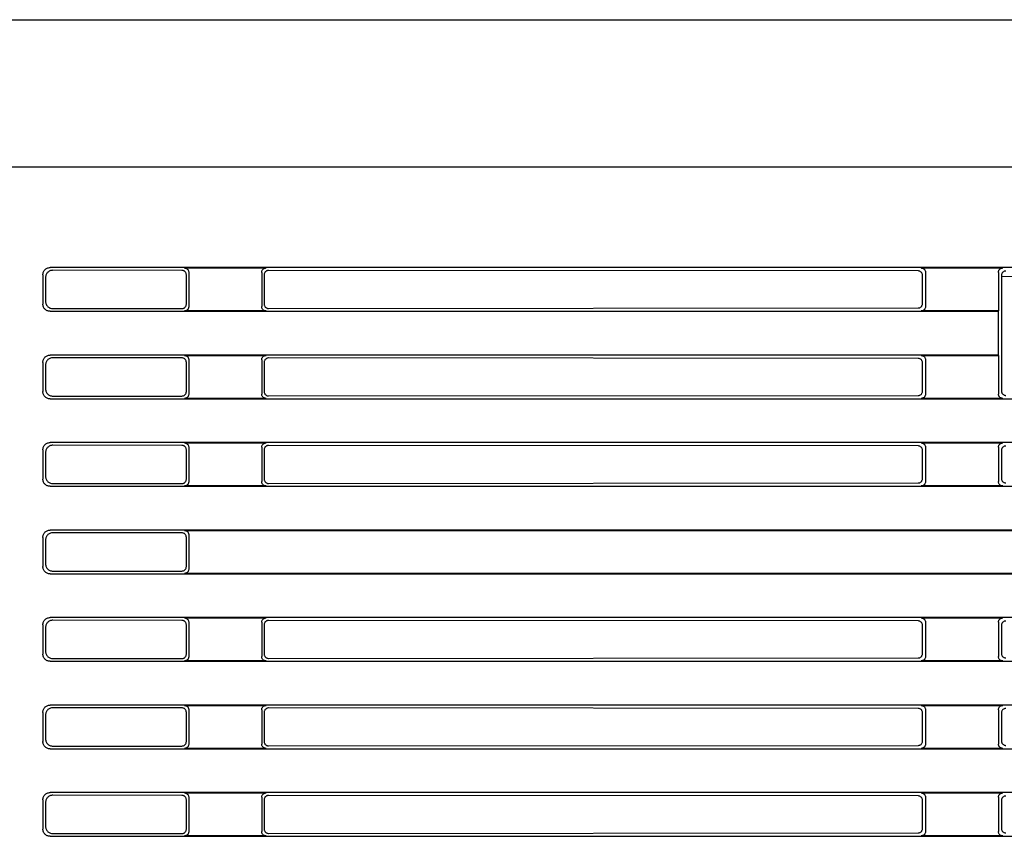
# Model space of a CAD drawing. Header units: millimetres. Extents: x 35 to 807, y -209 to 637.
# Tile 11 of 41: x 92 to 159, y 222 to 278. Entities that reach past the tile are written whole.
import ezdxf

# ---------------------------------------------------------------- set-up
doc = ezdxf.new("R2010")
doc.units = ezdxf.units.MM
doc.layers.add('10', color=3, linetype='CONTINUOUS')

msp = doc.modelspace()

# ---------------------------------------------------------------- linework, layer by layer
at = {"layer": '10'}
for p, q in [((83.815, 277.574), (183.515, 277.574)), ((183.515, 267.471), (83.815, 267.471)), ((177.517, 260.574), (93.813, 260.574)), ((103.016, 260.547), (108.614, 260.547)), ((153.516, 260.547), (159.114, 260.547)), ((93.315, 260.075), (93.315, 258.072)), ((93.5, 259.89), (93.5, 258.257)), ((102.85, 260.381), (93.999, 260.388)), ((103.148, 258.065), (103.148, 260.082)), ((103.315, 260.248), (103.315, 257.899)), ((108.315, 260.248), (108.315, 257.899)), ((108.485, 260.078), (108.485, 258.069)), ((153.311, 260.342), (108.785, 260.376)), ((153.61, 258.104), (153.61, 260.043)), ((153.815, 260.248), (153.815, 257.899)), ((158.815, 260.248), (158.815, 257.6)), ((159.024, 260.039), (159.024, 252.108)), ((159.024, 259.967), (163.102, 260.038)), ((93.813, 257.574), (158.789, 257.574)), ((93.999, 257.759), (102.85, 257.766)), ((108.614, 257.6), (103.016, 257.6)), ((108.785, 257.771), (153.311, 257.805)), ((158.815, 257.6), (153.516, 257.6)), ((158.815, 257.6), (158.789, 257.574)), ((158.789, 257.574), (158.789, 254.574)), ((158.789, 254.574), (93.813, 254.574)), ((103.016, 254.547), (108.614, 254.547)), ((153.516, 254.547), (158.815, 254.547)), ((158.815, 254.547), (158.789, 254.574)), ((158.815, 254.547), (158.815, 251.899)), ((93.315, 254.075), (93.315, 252.072)), ((93.5, 253.89), (93.5, 252.257)), ((102.85, 254.381), (93.999, 254.388)), ((103.148, 252.065), (103.148, 254.082)), ((103.315, 254.248), (103.315, 251.899)), ((108.315, 254.248), (108.315, 251.899)), ((108.485, 254.078), (108.485, 252.069)), ((153.311, 254.342), (108.785, 254.376)), ((153.61, 252.104), (153.61, 254.043)), ((153.815, 254.248), (153.815, 251.899)), ((93.999, 251.759), (102.85, 251.766)), ((108.785, 251.771), (153.311, 251.805)), ((93.813, 251.574), (177.517, 251.574)), ((108.614, 251.6), (103.016, 251.6)), ((159.114, 251.6), (153.516, 251.6)), ((177.517, 248.574), (93.813, 248.574)), ((102.85, 248.381), (93.999, 248.388)), ((103.016, 248.547), (108.614, 248.547)), ((153.311, 248.342), (108.785, 248.376)), ((153.516, 248.547), (159.114, 248.547)), ((93.315, 248.075), (93.315, 246.072)), ((93.5, 247.89), (93.5, 246.257)), ((103.148, 246.065), (103.148, 248.082)), ((103.315, 248.248), (103.315, 245.899)), ((108.315, 248.248), (108.315, 245.899)), ((108.485, 248.078), (108.485, 246.069)), ((153.61, 246.104), (153.61, 248.043)), ((153.815, 248.248), (153.815, 245.899)), ((158.815, 248.248), (158.815, 245.899)), ((159.024, 248.039), (159.024, 246.108)), ((93.999, 245.759), (102.85, 245.766)), ((108.785, 245.771), (153.311, 245.805)), ((93.813, 245.574), (177.517, 245.574)), ((108.614, 245.6), (103.016, 245.6)), ((159.114, 245.6), (153.516, 245.6)), ((177.517, 242.574), (93.813, 242.574)), ((102.85, 242.381), (93.999, 242.388)), ((103.016, 242.547), (177.49, 242.547)), ((93.315, 242.075), (93.315, 240.072)), ((93.5, 241.89), (93.5, 240.257)), ((103.148, 240.065), (103.148, 242.082)), ((103.315, 242.248), (103.315, 239.899)), ((93.999, 239.759), (102.85, 239.766)), ((93.813, 239.574), (177.517, 239.574)), ((177.49, 239.6), (103.016, 239.6)), ((177.517, 236.574), (93.813, 236.574)), ((102.85, 236.381), (93.999, 236.388)), ((103.016, 236.547), (108.614, 236.547)), ((103.315, 236.248), (103.315, 233.899)), ((108.315, 236.248), (108.315, 233.899)), ((153.311, 236.342), (108.785, 236.376)), ((153.516, 236.547), (159.114, 236.547)), ((153.815, 236.248), (153.815, 233.899)), ((158.815, 236.248), (158.815, 233.899)), ((93.315, 236.075), (93.315, 234.072)), ((93.5, 235.89), (93.5, 234.257)), ((103.148, 234.065), (103.148, 236.082)), ((108.485, 236.078), (108.485, 234.069)), ((153.61, 234.104), (153.61, 236.043)), ((159.024, 236.039), (159.024, 234.108)), ((93.813, 233.574), (177.517, 233.574)), ((93.999, 233.759), (102.85, 233.766)), ((108.614, 233.6), (103.016, 233.6)), ((108.785, 233.771), (153.311, 233.805)), ((159.114, 233.6), (153.516, 233.6)), ((177.517, 230.574), (93.813, 230.574)), ((102.85, 230.381), (93.999, 230.388)), ((103.016, 230.547), (108.614, 230.547)), ((103.315, 230.248), (103.315, 227.899)), ((108.315, 230.248), (108.315, 227.899)), ((153.311, 230.342), (108.785, 230.376)), ((153.516, 230.547), (159.114, 230.547)), ((153.815, 230.248), (153.815, 227.899)), ((158.815, 230.248), (158.815, 227.899)), ((93.315, 230.075), (93.315, 228.072)), ((93.5, 229.89), (93.5, 228.257)), ((103.148, 228.065), (103.148, 230.082)), ((108.485, 230.078), (108.485, 228.069)), ((153.61, 228.104), (153.61, 230.043)), ((159.024, 230.039), (159.024, 228.108)), ((93.813, 227.574), (177.517, 227.574)), ((93.999, 227.759), (102.85, 227.766)), ((108.614, 227.6), (103.016, 227.6)), ((108.785, 227.771), (153.311, 227.805)), ((159.114, 227.6), (153.516, 227.6)), ((177.517, 224.574), (93.813, 224.574)), ((102.85, 224.381), (93.999, 224.388)), ((103.016, 224.547), (108.614, 224.547)), ((103.148, 222.065), (103.148, 224.082)), ((103.315, 224.248), (103.315, 221.899)), ((108.315, 224.248), (108.315, 221.899)), ((153.311, 224.342), (108.785, 224.376)), ((153.516, 224.547), (159.114, 224.547)), ((153.815, 224.248), (153.815, 221.899)), ((158.815, 224.248), (158.815, 221.899)), ((93.315, 224.075), (93.315, 222.072)), ((93.5, 223.89), (93.5, 222.257)), ((108.485, 224.078), (108.485, 222.069)), ((153.61, 222.104), (153.61, 224.043)), ((159.024, 224.039), (159.024, 222.108)), ((93.813, 221.574), (177.517, 221.574)), ((93.999, 221.759), (102.85, 221.766)), ((108.614, 221.6), (103.016, 221.6)), ((108.785, 221.771), (153.311, 221.805)), ((159.114, 221.6), (153.516, 221.6))]:
    msp.add_line(p, q, dxfattribs=at)
for points in [[(93.315, 260.075), (93.318, 260.128), (93.326, 260.179), (93.339, 260.23), (93.358, 260.279), (93.382, 260.325), (93.41, 260.369), (93.443, 260.409), (93.479, 260.446), (93.52, 260.479), (93.563, 260.507), (93.61, 260.53), (93.658, 260.549), (93.709, 260.563), (93.761, 260.571), (93.813, 260.574)], [(103.016, 260.547), (103.052, 260.545), (103.088, 260.539), (103.122, 260.528), (103.155, 260.513), (103.186, 260.494), (103.214, 260.472), (103.24, 260.447), (103.262, 260.418), (103.281, 260.388), (103.295, 260.355), (103.306, 260.32), (103.313, 260.285), (103.315, 260.248)], [(108.315, 260.248), (108.317, 260.285), (108.324, 260.32), (108.334, 260.355), (108.349, 260.388), (108.368, 260.418), (108.39, 260.447), (108.415, 260.472), (108.444, 260.494), (108.474, 260.513), (108.507, 260.528), (108.542, 260.539), (108.577, 260.545), (108.614, 260.547)], [(153.516, 260.547), (153.552, 260.545), (153.588, 260.539), (153.622, 260.528), (153.655, 260.513), (153.686, 260.494), (153.714, 260.472), (153.74, 260.447), (153.762, 260.418), (153.781, 260.388), (153.795, 260.355), (153.806, 260.32), (153.813, 260.285), (153.815, 260.248)], [(158.815, 260.248), (158.817, 260.285), (158.824, 260.32), (158.834, 260.355), (158.849, 260.388), (158.868, 260.418), (158.89, 260.447), (158.915, 260.472), (158.944, 260.494), (158.974, 260.513), (159.007, 260.528), (159.042, 260.539), (159.077, 260.545), (159.114, 260.547)], [(93.999, 260.388), (93.946, 260.385), (93.895, 260.377), (93.844, 260.363), (93.795, 260.345), (93.749, 260.321), (93.705, 260.293), (93.665, 260.26), (93.628, 260.223), (93.595, 260.183), (93.567, 260.139), (93.543, 260.093), (93.525, 260.044), (93.511, 259.994), (93.503, 259.942), (93.5, 259.89)], [(103.148, 260.082), (103.146, 260.118), (103.14, 260.154), (103.129, 260.188), (103.114, 260.221), (103.095, 260.252), (103.073, 260.28), (103.048, 260.306), (103.019, 260.328), (102.989, 260.347), (102.956, 260.361), (102.921, 260.372), (102.886, 260.379), (102.85, 260.381)], [(108.785, 260.376), (108.748, 260.374), (108.713, 260.368), (108.678, 260.357), (108.645, 260.342), (108.614, 260.324), (108.586, 260.302), (108.56, 260.276), (108.538, 260.248), (108.52, 260.217), (108.505, 260.184), (108.494, 260.15), (108.488, 260.114), (108.485, 260.078)], [(153.61, 260.043), (153.608, 260.08), (153.601, 260.115), (153.59, 260.15), (153.576, 260.183), (153.557, 260.213), (153.535, 260.242), (153.509, 260.267), (153.481, 260.29), (153.45, 260.308), (153.417, 260.323), (153.383, 260.334), (153.347, 260.34), (153.311, 260.342)], [(159.323, 260.338), (159.287, 260.336), (159.251, 260.329), (159.217, 260.318), (159.184, 260.304), (159.153, 260.285), (159.125, 260.263), (159.099, 260.237), (159.077, 260.209), (159.058, 260.178), (159.043, 260.145), (159.033, 260.111), (159.026, 260.075), (159.024, 260.039)], [(93.813, 257.574), (93.761, 257.576), (93.709, 257.584), (93.658, 257.598), (93.61, 257.617), (93.563, 257.64), (93.52, 257.669), (93.479, 257.701), (93.443, 257.738), (93.41, 257.779), (93.382, 257.822), (93.358, 257.869), (93.339, 257.917), (93.326, 257.968), (93.318, 258.019), (93.315, 258.072)], [(93.5, 258.257), (93.503, 258.205), (93.511, 258.153), (93.525, 258.103), (93.543, 258.054), (93.567, 258.008), (93.595, 257.964), (93.628, 257.924), (93.665, 257.887), (93.705, 257.854), (93.749, 257.826), (93.795, 257.802), (93.844, 257.784), (93.895, 257.77), (93.946, 257.762), (93.999, 257.759)], [(102.85, 257.766), (102.886, 257.768), (102.921, 257.775), (102.956, 257.786), (102.989, 257.8), (103.019, 257.819), (103.048, 257.841), (103.073, 257.867), (103.095, 257.895), (103.114, 257.926), (103.129, 257.959), (103.14, 257.993), (103.146, 258.029), (103.148, 258.065)], [(103.315, 257.899), (103.313, 257.862), (103.306, 257.827), (103.295, 257.792), (103.281, 257.759), (103.262, 257.729), (103.24, 257.7), (103.214, 257.675), (103.186, 257.653), (103.155, 257.634), (103.122, 257.619), (103.088, 257.609), (103.052, 257.602), (103.016, 257.6)], [(108.614, 257.6), (108.577, 257.602), (108.542, 257.609), (108.507, 257.619), (108.474, 257.634), (108.444, 257.653), (108.415, 257.675), (108.39, 257.7), (108.368, 257.729), (108.349, 257.759), (108.334, 257.792), (108.324, 257.827), (108.317, 257.862), (108.315, 257.899)], [(108.485, 258.069), (108.488, 258.033), (108.494, 257.998), (108.505, 257.963), (108.52, 257.93), (108.538, 257.899), (108.56, 257.871), (108.586, 257.846), (108.614, 257.823), (108.645, 257.805), (108.678, 257.79), (108.713, 257.779), (108.748, 257.773), (108.785, 257.771)], [(153.311, 257.805), (153.347, 257.807), (153.383, 257.813), (153.417, 257.824), (153.45, 257.839), (153.481, 257.858), (153.509, 257.88), (153.535, 257.905), (153.557, 257.934), (153.576, 257.964), (153.59, 257.997), (153.601, 258.032), (153.608, 258.068), (153.61, 258.104)], [(153.815, 257.899), (153.813, 257.862), (153.806, 257.827), (153.795, 257.792), (153.781, 257.759), (153.762, 257.729), (153.74, 257.7), (153.714, 257.675), (153.686, 257.653), (153.655, 257.634), (153.622, 257.619), (153.588, 257.609), (153.552, 257.602), (153.516, 257.6)], [(93.315, 254.075), (93.318, 254.128), (93.326, 254.179), (93.339, 254.23), (93.358, 254.279), (93.382, 254.325), (93.41, 254.369), (93.443, 254.409), (93.479, 254.446), (93.52, 254.479), (93.563, 254.507), (93.61, 254.53), (93.658, 254.549), (93.709, 254.563), (93.761, 254.571), (93.813, 254.574)], [(103.016, 254.547), (103.052, 254.545), (103.088, 254.539), (103.122, 254.528), (103.155, 254.513), (103.186, 254.494), (103.214, 254.472), (103.24, 254.447), (103.262, 254.418), (103.281, 254.388), (103.295, 254.355), (103.306, 254.32), (103.313, 254.285), (103.315, 254.248)], [(108.315, 254.248), (108.317, 254.285), (108.324, 254.32), (108.334, 254.355), (108.349, 254.388), (108.368, 254.418), (108.39, 254.447), (108.415, 254.472), (108.444, 254.494), (108.474, 254.513), (108.507, 254.528), (108.542, 254.539), (108.577, 254.545), (108.614, 254.547)], [(153.516, 254.547), (153.552, 254.545), (153.588, 254.539), (153.622, 254.528), (153.655, 254.513), (153.686, 254.494), (153.714, 254.472), (153.74, 254.447), (153.762, 254.418), (153.781, 254.388), (153.795, 254.355), (153.806, 254.32), (153.813, 254.285), (153.815, 254.248)], [(93.999, 254.388), (93.946, 254.385), (93.895, 254.377), (93.844, 254.363), (93.795, 254.345), (93.749, 254.321), (93.705, 254.293), (93.665, 254.26), (93.628, 254.223), (93.595, 254.183), (93.567, 254.139), (93.543, 254.093), (93.525, 254.044), (93.511, 253.994), (93.503, 253.942), (93.5, 253.89)], [(103.148, 254.082), (103.146, 254.118), (103.14, 254.154), (103.129, 254.188), (103.114, 254.221), (103.095, 254.252), (103.073, 254.28), (103.048, 254.306), (103.019, 254.328), (102.989, 254.347), (102.956, 254.361), (102.921, 254.372), (102.886, 254.379), (102.85, 254.381)], [(108.785, 254.376), (108.748, 254.374), (108.713, 254.368), (108.678, 254.357), (108.645, 254.342), (108.614, 254.324), (108.586, 254.302), (108.56, 254.276), (108.538, 254.248), (108.52, 254.217), (108.505, 254.184), (108.494, 254.15), (108.488, 254.114), (108.485, 254.078)], [(153.61, 254.043), (153.608, 254.08), (153.601, 254.115), (153.59, 254.15), (153.576, 254.183), (153.557, 254.213), (153.535, 254.242), (153.509, 254.267), (153.481, 254.29), (153.45, 254.308), (153.417, 254.323), (153.383, 254.334), (153.347, 254.34), (153.311, 254.342)], [(93.813, 251.574), (93.761, 251.576), (93.709, 251.584), (93.658, 251.598), (93.61, 251.617), (93.563, 251.64), (93.52, 251.669), (93.479, 251.701), (93.443, 251.738), (93.41, 251.779), (93.382, 251.822), (93.358, 251.869), (93.339, 251.917), (93.326, 251.968), (93.318, 252.019), (93.315, 252.072)], [(93.5, 252.257), (93.503, 252.205), (93.511, 252.153), (93.525, 252.103), (93.543, 252.054), (93.567, 252.008), (93.595, 251.964), (93.628, 251.924), (93.665, 251.887), (93.705, 251.854), (93.749, 251.826), (93.795, 251.802), (93.844, 251.784), (93.895, 251.77), (93.946, 251.762), (93.999, 251.759)], [(102.85, 251.766), (102.886, 251.768), (102.921, 251.775), (102.956, 251.786), (102.989, 251.8), (103.019, 251.819), (103.048, 251.841), (103.073, 251.867), (103.095, 251.895), (103.114, 251.926), (103.129, 251.959), (103.14, 251.993), (103.146, 252.029), (103.148, 252.065)], [(103.315, 251.899), (103.313, 251.862), (103.306, 251.827), (103.295, 251.792), (103.281, 251.759), (103.262, 251.729), (103.24, 251.7), (103.214, 251.675), (103.186, 251.653), (103.155, 251.634), (103.122, 251.619), (103.088, 251.609), (103.052, 251.602), (103.016, 251.6)], [(108.614, 251.6), (108.577, 251.602), (108.542, 251.609), (108.507, 251.619), (108.474, 251.634), (108.444, 251.653), (108.415, 251.675), (108.39, 251.7), (108.368, 251.729), (108.349, 251.759), (108.334, 251.792), (108.324, 251.827), (108.317, 251.862), (108.315, 251.899)], [(108.485, 252.069), (108.488, 252.033), (108.494, 251.998), (108.505, 251.963), (108.52, 251.93), (108.538, 251.899), (108.56, 251.871), (108.586, 251.846), (108.614, 251.823), (108.645, 251.805), (108.678, 251.79), (108.713, 251.779), (108.748, 251.773), (108.785, 251.771)], [(153.311, 251.805), (153.347, 251.807), (153.383, 251.813), (153.417, 251.824), (153.45, 251.839), (153.481, 251.858), (153.509, 251.88), (153.535, 251.905), (153.557, 251.934), (153.576, 251.964), (153.59, 251.997), (153.601, 252.032), (153.608, 252.068), (153.61, 252.104)], [(153.815, 251.899), (153.813, 251.862), (153.806, 251.827), (153.795, 251.792), (153.781, 251.759), (153.762, 251.729), (153.74, 251.7), (153.714, 251.675), (153.686, 251.653), (153.655, 251.634), (153.622, 251.619), (153.588, 251.609), (153.552, 251.602), (153.516, 251.6)], [(159.114, 251.6), (159.077, 251.602), (159.042, 251.609), (159.007, 251.619), (158.974, 251.634), (158.944, 251.653), (158.915, 251.675), (158.89, 251.7), (158.868, 251.729), (158.849, 251.759), (158.834, 251.792), (158.824, 251.827), (158.817, 251.862), (158.815, 251.899)], [(159.024, 252.108), (159.026, 252.072), (159.033, 252.036), (159.043, 252.002), (159.058, 251.969), (159.077, 251.938), (159.099, 251.91), (159.125, 251.884), (159.153, 251.862), (159.184, 251.843), (159.217, 251.829), (159.251, 251.818), (159.287, 251.811), (159.323, 251.809)], [(93.315, 248.075), (93.318, 248.128), (93.326, 248.179), (93.339, 248.23), (93.358, 248.279), (93.382, 248.325), (93.41, 248.369), (93.443, 248.409), (93.479, 248.446), (93.52, 248.479), (93.563, 248.507), (93.61, 248.53), (93.658, 248.549), (93.709, 248.563), (93.761, 248.571), (93.813, 248.574)], [(93.999, 248.388), (93.946, 248.385), (93.895, 248.377), (93.844, 248.363), (93.795, 248.345), (93.749, 248.321), (93.705, 248.293), (93.665, 248.26), (93.628, 248.223), (93.595, 248.183), (93.567, 248.139), (93.543, 248.093), (93.525, 248.044), (93.511, 247.994), (93.503, 247.942), (93.5, 247.89)], [(103.148, 248.082), (103.146, 248.118), (103.14, 248.154), (103.129, 248.188), (103.114, 248.221), (103.095, 248.252), (103.073, 248.28), (103.048, 248.306), (103.019, 248.328), (102.989, 248.347), (102.956, 248.361), (102.921, 248.372), (102.886, 248.379), (102.85, 248.381)], [(103.016, 248.547), (103.052, 248.545), (103.088, 248.539), (103.122, 248.528), (103.155, 248.513), (103.186, 248.494), (103.214, 248.472), (103.24, 248.447), (103.262, 248.418), (103.281, 248.388), (103.295, 248.355), (103.306, 248.32), (103.313, 248.285), (103.315, 248.248)], [(108.315, 248.248), (108.317, 248.285), (108.324, 248.32), (108.334, 248.355), (108.349, 248.388), (108.368, 248.418), (108.39, 248.447), (108.415, 248.472), (108.444, 248.494), (108.474, 248.513), (108.507, 248.528), (108.542, 248.539), (108.577, 248.545), (108.614, 248.547)], [(108.785, 248.376), (108.748, 248.374), (108.713, 248.368), (108.678, 248.357), (108.645, 248.342), (108.614, 248.324), (108.586, 248.302), (108.56, 248.276), (108.538, 248.248), (108.52, 248.217), (108.505, 248.184), (108.494, 248.15), (108.488, 248.114), (108.485, 248.078)], [(153.516, 248.547), (153.552, 248.545), (153.588, 248.539), (153.622, 248.528), (153.655, 248.513), (153.686, 248.494), (153.714, 248.472), (153.74, 248.447), (153.762, 248.418), (153.781, 248.388), (153.795, 248.355), (153.806, 248.32), (153.813, 248.285), (153.815, 248.248)], [(158.815, 248.248), (158.817, 248.285), (158.824, 248.32), (158.834, 248.355), (158.849, 248.388), (158.868, 248.418), (158.89, 248.447), (158.915, 248.472), (158.944, 248.494), (158.974, 248.513), (159.007, 248.528), (159.042, 248.539), (159.077, 248.545), (159.114, 248.547)], [(153.61, 248.043), (153.608, 248.08), (153.601, 248.115), (153.59, 248.15), (153.576, 248.183), (153.557, 248.213), (153.535, 248.242), (153.509, 248.267), (153.481, 248.29), (153.45, 248.308), (153.417, 248.323), (153.383, 248.334), (153.347, 248.34), (153.311, 248.342)], [(159.323, 248.338), (159.287, 248.336), (159.251, 248.329), (159.217, 248.318), (159.184, 248.304), (159.153, 248.285), (159.125, 248.263), (159.099, 248.237), (159.077, 248.209), (159.058, 248.178), (159.043, 248.145), (159.033, 248.111), (159.026, 248.075), (159.024, 248.039)], [(93.813, 245.574), (93.761, 245.576), (93.709, 245.584), (93.658, 245.598), (93.61, 245.617), (93.563, 245.64), (93.52, 245.669), (93.479, 245.701), (93.443, 245.738), (93.41, 245.779), (93.382, 245.822), (93.358, 245.869), (93.339, 245.917), (93.326, 245.968), (93.318, 246.019), (93.315, 246.072)], [(93.5, 246.257), (93.503, 246.205), (93.511, 246.153), (93.525, 246.103), (93.543, 246.054), (93.567, 246.008), (93.595, 245.964), (93.628, 245.924), (93.665, 245.887), (93.705, 245.854), (93.749, 245.826), (93.795, 245.802), (93.844, 245.784), (93.895, 245.77), (93.946, 245.762), (93.999, 245.759)], [(102.85, 245.766), (102.886, 245.768), (102.921, 245.775), (102.956, 245.786), (102.989, 245.8), (103.019, 245.819), (103.048, 245.841), (103.073, 245.867), (103.095, 245.895), (103.114, 245.926), (103.129, 245.959), (103.14, 245.993), (103.146, 246.029), (103.148, 246.065)], [(103.315, 245.899), (103.313, 245.862), (103.306, 245.827), (103.295, 245.792), (103.281, 245.759), (103.262, 245.729), (103.24, 245.7), (103.214, 245.675), (103.186, 245.653), (103.155, 245.634), (103.122, 245.619), (103.088, 245.609), (103.052, 245.602), (103.016, 245.6)], [(108.614, 245.6), (108.577, 245.602), (108.542, 245.609), (108.507, 245.619), (108.474, 245.634), (108.444, 245.653), (108.415, 245.675), (108.39, 245.7), (108.368, 245.729), (108.349, 245.759), (108.334, 245.792), (108.324, 245.827), (108.317, 245.862), (108.315, 245.899)], [(108.485, 246.069), (108.488, 246.033), (108.494, 245.998), (108.505, 245.963), (108.52, 245.93), (108.538, 245.899), (108.56, 245.871), (108.586, 245.846), (108.614, 245.823), (108.645, 245.805), (108.678, 245.79), (108.713, 245.779), (108.748, 245.773), (108.785, 245.771)], [(153.311, 245.805), (153.347, 245.807), (153.383, 245.813), (153.417, 245.824), (153.45, 245.839), (153.481, 245.858), (153.509, 245.88), (153.535, 245.905), (153.557, 245.934), (153.576, 245.964), (153.59, 245.997), (153.601, 246.032), (153.608, 246.068), (153.61, 246.104)], [(153.815, 245.899), (153.813, 245.862), (153.806, 245.827), (153.795, 245.792), (153.781, 245.759), (153.762, 245.729), (153.74, 245.7), (153.714, 245.675), (153.686, 245.653), (153.655, 245.634), (153.622, 245.619), (153.588, 245.609), (153.552, 245.602), (153.516, 245.6)], [(159.114, 245.6), (159.077, 245.602), (159.042, 245.609), (159.007, 245.619), (158.974, 245.634), (158.944, 245.653), (158.915, 245.675), (158.89, 245.7), (158.868, 245.729), (158.849, 245.759), (158.834, 245.792), (158.824, 245.827), (158.817, 245.862), (158.815, 245.899)], [(159.024, 246.108), (159.026, 246.072), (159.033, 246.036), (159.043, 246.002), (159.058, 245.969), (159.077, 245.938), (159.099, 245.91), (159.125, 245.884), (159.153, 245.862), (159.184, 245.843), (159.217, 245.829), (159.251, 245.818), (159.287, 245.811), (159.323, 245.809)], [(93.315, 242.075), (93.318, 242.128), (93.326, 242.179), (93.339, 242.23), (93.358, 242.279), (93.382, 242.325), (93.41, 242.369), (93.443, 242.409), (93.479, 242.446), (93.52, 242.479), (93.563, 242.507), (93.61, 242.53), (93.658, 242.549), (93.709, 242.563), (93.761, 242.571), (93.813, 242.574)], [(93.999, 242.388), (93.946, 242.385), (93.895, 242.377), (93.844, 242.363), (93.795, 242.345), (93.749, 242.321), (93.705, 242.293), (93.665, 242.26), (93.628, 242.223), (93.595, 242.183), (93.567, 242.139), (93.543, 242.093), (93.525, 242.044), (93.511, 241.994), (93.503, 241.942), (93.5, 241.89)], [(103.148, 242.082), (103.146, 242.118), (103.14, 242.154), (103.129, 242.188), (103.114, 242.221), (103.095, 242.252), (103.073, 242.28), (103.048, 242.306), (103.019, 242.328), (102.989, 242.347), (102.956, 242.361), (102.921, 242.372), (102.886, 242.379), (102.85, 242.381)], [(103.016, 242.547), (103.052, 242.545), (103.088, 242.539), (103.122, 242.528), (103.155, 242.513), (103.186, 242.494), (103.214, 242.472), (103.24, 242.447), (103.262, 242.418), (103.281, 242.388), (103.295, 242.355), (103.306, 242.32), (103.313, 242.285), (103.315, 242.248)], [(93.813, 239.574), (93.761, 239.576), (93.709, 239.584), (93.658, 239.598), (93.61, 239.617), (93.563, 239.64), (93.52, 239.669), (93.479, 239.701), (93.443, 239.738), (93.41, 239.779), (93.382, 239.822), (93.358, 239.869), (93.339, 239.917), (93.326, 239.968), (93.318, 240.019), (93.315, 240.072)], [(93.5, 240.257), (93.503, 240.205), (93.511, 240.153), (93.525, 240.103), (93.543, 240.054), (93.567, 240.008), (93.595, 239.964), (93.628, 239.924), (93.665, 239.887), (93.705, 239.854), (93.749, 239.826), (93.795, 239.802), (93.844, 239.784), (93.895, 239.77), (93.946, 239.762), (93.999, 239.759)], [(102.85, 239.766), (102.886, 239.768), (102.921, 239.775), (102.956, 239.786), (102.989, 239.8), (103.019, 239.819), (103.048, 239.841), (103.073, 239.867), (103.095, 239.895), (103.114, 239.926), (103.129, 239.959), (103.14, 239.993), (103.146, 240.029), (103.148, 240.065)], [(103.315, 239.899), (103.313, 239.862), (103.306, 239.827), (103.295, 239.792), (103.281, 239.759), (103.262, 239.729), (103.24, 239.7), (103.214, 239.675), (103.186, 239.653), (103.155, 239.634), (103.122, 239.619), (103.088, 239.609), (103.052, 239.602), (103.016, 239.6)], [(93.315, 236.075), (93.318, 236.128), (93.326, 236.179), (93.339, 236.23), (93.358, 236.279), (93.382, 236.325), (93.41, 236.369), (93.443, 236.409), (93.479, 236.446), (93.52, 236.479), (93.563, 236.507), (93.61, 236.53), (93.658, 236.549), (93.709, 236.563), (93.761, 236.571), (93.813, 236.574)], [(93.999, 236.388), (93.946, 236.385), (93.895, 236.377), (93.844, 236.363), (93.795, 236.345), (93.749, 236.321), (93.705, 236.293), (93.665, 236.26), (93.628, 236.223), (93.595, 236.183), (93.567, 236.139), (93.543, 236.093), (93.525, 236.044), (93.511, 235.994), (93.503, 235.942), (93.5, 235.89)], [(103.148, 236.082), (103.146, 236.118), (103.14, 236.154), (103.129, 236.188), (103.114, 236.221), (103.095, 236.252), (103.073, 236.28), (103.048, 236.306), (103.019, 236.328), (102.989, 236.347), (102.956, 236.361), (102.921, 236.372), (102.886, 236.379), (102.85, 236.381)], [(103.016, 236.547), (103.052, 236.545), (103.088, 236.539), (103.122, 236.528), (103.155, 236.513), (103.186, 236.494), (103.214, 236.472), (103.24, 236.447), (103.262, 236.418), (103.281, 236.388), (103.295, 236.355), (103.306, 236.32), (103.313, 236.285), (103.315, 236.248)], [(108.315, 236.248), (108.317, 236.285), (108.324, 236.32), (108.334, 236.355), (108.349, 236.388), (108.368, 236.418), (108.39, 236.447), (108.415, 236.472), (108.444, 236.494), (108.474, 236.513), (108.507, 236.528), (108.542, 236.539), (108.577, 236.545), (108.614, 236.547)], [(108.785, 236.376), (108.748, 236.374), (108.713, 236.368), (108.678, 236.357), (108.645, 236.342), (108.614, 236.324), (108.586, 236.302), (108.56, 236.276), (108.538, 236.248), (108.52, 236.217), (108.505, 236.184), (108.494, 236.15), (108.488, 236.114), (108.485, 236.078)], [(153.61, 236.043), (153.608, 236.08), (153.601, 236.115), (153.59, 236.15), (153.576, 236.183), (153.557, 236.213), (153.535, 236.242), (153.509, 236.267), (153.481, 236.29), (153.45, 236.308), (153.417, 236.323), (153.383, 236.334), (153.347, 236.34), (153.311, 236.342)], [(153.516, 236.547), (153.552, 236.545), (153.588, 236.539), (153.622, 236.528), (153.655, 236.513), (153.686, 236.494), (153.714, 236.472), (153.74, 236.447), (153.762, 236.418), (153.781, 236.388), (153.795, 236.355), (153.806, 236.32), (153.813, 236.285), (153.815, 236.248)], [(158.815, 236.248), (158.817, 236.285), (158.824, 236.32), (158.834, 236.355), (158.849, 236.388), (158.868, 236.418), (158.89, 236.447), (158.915, 236.472), (158.944, 236.494), (158.974, 236.513), (159.007, 236.528), (159.042, 236.539), (159.077, 236.545), (159.114, 236.547)], [(159.323, 236.338), (159.287, 236.336), (159.251, 236.329), (159.217, 236.318), (159.184, 236.304), (159.153, 236.285), (159.125, 236.263), (159.099, 236.237), (159.077, 236.209), (159.058, 236.178), (159.043, 236.145), (159.033, 236.111), (159.026, 236.075), (159.024, 236.039)], [(93.5, 234.257), (93.503, 234.205), (93.511, 234.153), (93.525, 234.103), (93.543, 234.054), (93.567, 234.008), (93.595, 233.964), (93.628, 233.924), (93.665, 233.887), (93.705, 233.854), (93.749, 233.826), (93.795, 233.802), (93.844, 233.784), (93.895, 233.77), (93.946, 233.762), (93.999, 233.759)], [(93.813, 233.574), (93.761, 233.576), (93.709, 233.584), (93.658, 233.598), (93.61, 233.617), (93.563, 233.64), (93.52, 233.669), (93.479, 233.701), (93.443, 233.738), (93.41, 233.779), (93.382, 233.822), (93.358, 233.869), (93.339, 233.917), (93.326, 233.968), (93.318, 234.019), (93.315, 234.072)], [(102.85, 233.766), (102.886, 233.768), (102.921, 233.775), (102.956, 233.786), (102.989, 233.8), (103.019, 233.819), (103.048, 233.841), (103.073, 233.867), (103.095, 233.895), (103.114, 233.926), (103.129, 233.959), (103.14, 233.993), (103.146, 234.029), (103.148, 234.065)], [(103.315, 233.899), (103.313, 233.862), (103.306, 233.827), (103.295, 233.792), (103.281, 233.759), (103.262, 233.729), (103.24, 233.7), (103.214, 233.675), (103.186, 233.653), (103.155, 233.634), (103.122, 233.619), (103.088, 233.609), (103.052, 233.602), (103.016, 233.6)], [(108.614, 233.6), (108.577, 233.602), (108.542, 233.609), (108.507, 233.619), (108.474, 233.634), (108.444, 233.653), (108.415, 233.675), (108.39, 233.7), (108.368, 233.729), (108.349, 233.759), (108.334, 233.792), (108.324, 233.827), (108.317, 233.862), (108.315, 233.899)], [(108.485, 234.069), (108.488, 234.033), (108.494, 233.998), (108.505, 233.963), (108.52, 233.93), (108.538, 233.899), (108.56, 233.871), (108.586, 233.846), (108.614, 233.823), (108.645, 233.805), (108.678, 233.79), (108.713, 233.779), (108.748, 233.773), (108.785, 233.771)], [(153.311, 233.805), (153.347, 233.807), (153.383, 233.813), (153.417, 233.824), (153.45, 233.839), (153.481, 233.858), (153.509, 233.88), (153.535, 233.905), (153.557, 233.934), (153.576, 233.964), (153.59, 233.997), (153.601, 234.032), (153.608, 234.068), (153.61, 234.104)], [(153.815, 233.899), (153.813, 233.862), (153.806, 233.827), (153.795, 233.792), (153.781, 233.759), (153.762, 233.729), (153.74, 233.7), (153.714, 233.675), (153.686, 233.653), (153.655, 233.634), (153.622, 233.619), (153.588, 233.609), (153.552, 233.602), (153.516, 233.6)], [(159.114, 233.6), (159.077, 233.602), (159.042, 233.609), (159.007, 233.619), (158.974, 233.634), (158.944, 233.653), (158.915, 233.675), (158.89, 233.7), (158.868, 233.729), (158.849, 233.759), (158.834, 233.792), (158.824, 233.827), (158.817, 233.862), (158.815, 233.899)], [(159.024, 234.108), (159.026, 234.072), (159.033, 234.036), (159.043, 234.002), (159.058, 233.969), (159.077, 233.938), (159.099, 233.91), (159.125, 233.884), (159.153, 233.862), (159.184, 233.843), (159.217, 233.829), (159.251, 233.818), (159.287, 233.811), (159.323, 233.809)], [(93.315, 230.075), (93.318, 230.128), (93.326, 230.179), (93.339, 230.23), (93.358, 230.279), (93.382, 230.325), (93.41, 230.369), (93.443, 230.409), (93.479, 230.446), (93.52, 230.479), (93.563, 230.507), (93.61, 230.53), (93.658, 230.549), (93.709, 230.563), (93.761, 230.571), (93.813, 230.574)], [(93.999, 230.388), (93.946, 230.385), (93.895, 230.377), (93.844, 230.363), (93.795, 230.345), (93.749, 230.321), (93.705, 230.293), (93.665, 230.26), (93.628, 230.223), (93.595, 230.183), (93.567, 230.139), (93.543, 230.093), (93.525, 230.044), (93.511, 229.994), (93.503, 229.942), (93.5, 229.89)], [(103.148, 230.082), (103.146, 230.118), (103.14, 230.154), (103.129, 230.188), (103.114, 230.221), (103.095, 230.252), (103.073, 230.28), (103.048, 230.306), (103.019, 230.328), (102.989, 230.347), (102.956, 230.361), (102.921, 230.372), (102.886, 230.379), (102.85, 230.381)], [(103.016, 230.547), (103.052, 230.545), (103.088, 230.539), (103.122, 230.528), (103.155, 230.513), (103.186, 230.494), (103.214, 230.472), (103.24, 230.447), (103.262, 230.418), (103.281, 230.388), (103.295, 230.355), (103.306, 230.32), (103.313, 230.285), (103.315, 230.248)], [(108.315, 230.248), (108.317, 230.285), (108.324, 230.32), (108.334, 230.355), (108.349, 230.388), (108.368, 230.418), (108.39, 230.447), (108.415, 230.472), (108.444, 230.494), (108.474, 230.513), (108.507, 230.528), (108.542, 230.539), (108.577, 230.545), (108.614, 230.547)], [(108.785, 230.376), (108.748, 230.374), (108.713, 230.368), (108.678, 230.357), (108.645, 230.342), (108.614, 230.324), (108.586, 230.302), (108.56, 230.276), (108.538, 230.248), (108.52, 230.217), (108.505, 230.184), (108.494, 230.15), (108.488, 230.114), (108.485, 230.078)], [(153.61, 230.043), (153.608, 230.08), (153.601, 230.115), (153.59, 230.15), (153.576, 230.183), (153.557, 230.213), (153.535, 230.242), (153.509, 230.267), (153.481, 230.29), (153.45, 230.308), (153.417, 230.323), (153.383, 230.334), (153.347, 230.34), (153.311, 230.342)], [(153.516, 230.547), (153.552, 230.545), (153.588, 230.539), (153.622, 230.528), (153.655, 230.513), (153.686, 230.494), (153.714, 230.472), (153.74, 230.447), (153.762, 230.418), (153.781, 230.388), (153.795, 230.355), (153.806, 230.32), (153.813, 230.285), (153.815, 230.248)], [(158.815, 230.248), (158.817, 230.285), (158.824, 230.32), (158.834, 230.355), (158.849, 230.388), (158.868, 230.418), (158.89, 230.447), (158.915, 230.472), (158.944, 230.494), (158.974, 230.513), (159.007, 230.528), (159.042, 230.539), (159.077, 230.545), (159.114, 230.547)], [(159.323, 230.338), (159.287, 230.336), (159.251, 230.329), (159.217, 230.318), (159.184, 230.304), (159.153, 230.285), (159.125, 230.263), (159.099, 230.237), (159.077, 230.209), (159.058, 230.178), (159.043, 230.145), (159.033, 230.111), (159.026, 230.075), (159.024, 230.039)], [(93.5, 228.257), (93.503, 228.205), (93.511, 228.153), (93.525, 228.103), (93.543, 228.054), (93.567, 228.008), (93.595, 227.964), (93.628, 227.924), (93.665, 227.887), (93.705, 227.854), (93.749, 227.826), (93.795, 227.802), (93.844, 227.784), (93.895, 227.77), (93.946, 227.762), (93.999, 227.759)], [(93.813, 227.574), (93.761, 227.576), (93.709, 227.584), (93.658, 227.598), (93.61, 227.617), (93.563, 227.64), (93.52, 227.669), (93.479, 227.701), (93.443, 227.738), (93.41, 227.779), (93.382, 227.822), (93.358, 227.869), (93.339, 227.917), (93.326, 227.968), (93.318, 228.019), (93.315, 228.072)], [(102.85, 227.766), (102.886, 227.768), (102.921, 227.775), (102.956, 227.786), (102.989, 227.8), (103.019, 227.819), (103.048, 227.841), (103.073, 227.867), (103.095, 227.895), (103.114, 227.926), (103.129, 227.959), (103.14, 227.993), (103.146, 228.029), (103.148, 228.065)], [(103.315, 227.899), (103.313, 227.862), (103.306, 227.827), (103.295, 227.792), (103.281, 227.759), (103.262, 227.729), (103.24, 227.7), (103.214, 227.675), (103.186, 227.653), (103.155, 227.634), (103.122, 227.619), (103.088, 227.609), (103.052, 227.602), (103.016, 227.6)], [(108.614, 227.6), (108.577, 227.602), (108.542, 227.609), (108.507, 227.619), (108.474, 227.634), (108.444, 227.653), (108.415, 227.675), (108.39, 227.7), (108.368, 227.729), (108.349, 227.759), (108.334, 227.792), (108.324, 227.827), (108.317, 227.862), (108.315, 227.899)], [(108.485, 228.069), (108.488, 228.033), (108.494, 227.998), (108.505, 227.963), (108.52, 227.93), (108.538, 227.899), (108.56, 227.871), (108.586, 227.846), (108.614, 227.823), (108.645, 227.805), (108.678, 227.79), (108.713, 227.779), (108.748, 227.773), (108.785, 227.771)], [(153.311, 227.805), (153.347, 227.807), (153.383, 227.813), (153.417, 227.824), (153.45, 227.839), (153.481, 227.858), (153.509, 227.88), (153.535, 227.905), (153.557, 227.934), (153.576, 227.964), (153.59, 227.997), (153.601, 228.032), (153.608, 228.068), (153.61, 228.104)], [(153.815, 227.899), (153.813, 227.862), (153.806, 227.827), (153.795, 227.792), (153.781, 227.759), (153.762, 227.729), (153.74, 227.7), (153.714, 227.675), (153.686, 227.653), (153.655, 227.634), (153.622, 227.619), (153.588, 227.609), (153.552, 227.602), (153.516, 227.6)], [(159.114, 227.6), (159.077, 227.602), (159.042, 227.609), (159.007, 227.619), (158.974, 227.634), (158.944, 227.653), (158.915, 227.675), (158.89, 227.7), (158.868, 227.729), (158.849, 227.759), (158.834, 227.792), (158.824, 227.827), (158.817, 227.862), (158.815, 227.899)], [(159.024, 228.108), (159.026, 228.072), (159.033, 228.036), (159.043, 228.002), (159.058, 227.969), (159.077, 227.938), (159.099, 227.91), (159.125, 227.884), (159.153, 227.862), (159.184, 227.843), (159.217, 227.829), (159.251, 227.818), (159.287, 227.811), (159.323, 227.809)], [(93.315, 224.075), (93.318, 224.128), (93.326, 224.179), (93.339, 224.23), (93.358, 224.279), (93.382, 224.325), (93.41, 224.369), (93.443, 224.409), (93.479, 224.446), (93.52, 224.479), (93.563, 224.507), (93.61, 224.53), (93.658, 224.549), (93.709, 224.563), (93.761, 224.571), (93.813, 224.574)], [(93.999, 224.388), (93.946, 224.385), (93.895, 224.377), (93.844, 224.363), (93.795, 224.345), (93.749, 224.321), (93.705, 224.293), (93.665, 224.26), (93.628, 224.223), (93.595, 224.183), (93.567, 224.139), (93.543, 224.093), (93.525, 224.044), (93.511, 223.994), (93.503, 223.942), (93.5, 223.89)], [(103.148, 224.082), (103.146, 224.118), (103.14, 224.154), (103.129, 224.188), (103.114, 224.221), (103.095, 224.252), (103.073, 224.28), (103.048, 224.306), (103.019, 224.328), (102.989, 224.347), (102.956, 224.361), (102.921, 224.372), (102.886, 224.379), (102.85, 224.381)], [(103.016, 224.547), (103.052, 224.545), (103.088, 224.539), (103.122, 224.528), (103.155, 224.513), (103.186, 224.494), (103.214, 224.472), (103.24, 224.447), (103.262, 224.418), (103.281, 224.388), (103.295, 224.355), (103.306, 224.32), (103.313, 224.285), (103.315, 224.248)], [(108.315, 224.248), (108.317, 224.285), (108.324, 224.32), (108.334, 224.355), (108.349, 224.388), (108.368, 224.418), (108.39, 224.447), (108.415, 224.472), (108.444, 224.494), (108.474, 224.513), (108.507, 224.528), (108.542, 224.539), (108.577, 224.545), (108.614, 224.547)], [(108.785, 224.376), (108.748, 224.374), (108.713, 224.368), (108.678, 224.357), (108.645, 224.342), (108.614, 224.324), (108.586, 224.302), (108.56, 224.276), (108.538, 224.248), (108.52, 224.217), (108.505, 224.184), (108.494, 224.15), (108.488, 224.114), (108.485, 224.078)], [(153.61, 224.043), (153.608, 224.08), (153.601, 224.115), (153.59, 224.15), (153.576, 224.183), (153.557, 224.213), (153.535, 224.242), (153.509, 224.267), (153.481, 224.29), (153.45, 224.308), (153.417, 224.323), (153.383, 224.334), (153.347, 224.34), (153.311, 224.342)], [(153.516, 224.547), (153.552, 224.545), (153.588, 224.539), (153.622, 224.528), (153.655, 224.513), (153.686, 224.494), (153.714, 224.472), (153.74, 224.447), (153.762, 224.418), (153.781, 224.388), (153.795, 224.355), (153.806, 224.32), (153.813, 224.285), (153.815, 224.248)], [(158.815, 224.248), (158.817, 224.285), (158.824, 224.32), (158.834, 224.355), (158.849, 224.388), (158.868, 224.418), (158.89, 224.447), (158.915, 224.472), (158.944, 224.494), (158.974, 224.513), (159.007, 224.528), (159.042, 224.539), (159.077, 224.545), (159.114, 224.547)], [(159.323, 224.338), (159.287, 224.336), (159.251, 224.329), (159.217, 224.318), (159.184, 224.304), (159.153, 224.285), (159.125, 224.263), (159.099, 224.237), (159.077, 224.209), (159.058, 224.178), (159.043, 224.145), (159.033, 224.111), (159.026, 224.075), (159.024, 224.039)], [(93.813, 221.574), (93.761, 221.576), (93.709, 221.584), (93.658, 221.598), (93.61, 221.617), (93.563, 221.64), (93.52, 221.669), (93.479, 221.701), (93.443, 221.738), (93.41, 221.779), (93.382, 221.822), (93.358, 221.869), (93.339, 221.917), (93.326, 221.968), (93.318, 222.019), (93.315, 222.072)], [(93.5, 222.257), (93.503, 222.205), (93.511, 222.153), (93.525, 222.103), (93.543, 222.054), (93.567, 222.008), (93.595, 221.964), (93.628, 221.924), (93.665, 221.887), (93.705, 221.854), (93.749, 221.826), (93.795, 221.802), (93.844, 221.784), (93.895, 221.77), (93.946, 221.762), (93.999, 221.759)], [(102.85, 221.766), (102.886, 221.768), (102.921, 221.775), (102.956, 221.786), (102.989, 221.8), (103.019, 221.819), (103.048, 221.841), (103.073, 221.867), (103.095, 221.895), (103.114, 221.926), (103.129, 221.959), (103.14, 221.993), (103.146, 222.029), (103.148, 222.065)], [(108.485, 222.069), (108.488, 222.033), (108.494, 221.998), (108.505, 221.963), (108.52, 221.93), (108.538, 221.899), (108.56, 221.871), (108.586, 221.846), (108.614, 221.823), (108.645, 221.805), (108.678, 221.79), (108.713, 221.779), (108.748, 221.773), (108.785, 221.771)], [(153.311, 221.805), (153.347, 221.807), (153.383, 221.813), (153.417, 221.824), (153.45, 221.839), (153.481, 221.858), (153.509, 221.88), (153.535, 221.905), (153.557, 221.934), (153.576, 221.964), (153.59, 221.997), (153.601, 222.032), (153.608, 222.068), (153.61, 222.104)], [(159.024, 222.108), (159.026, 222.072), (159.033, 222.036), (159.043, 222.002), (159.058, 221.969), (159.077, 221.938), (159.099, 221.91), (159.125, 221.884), (159.153, 221.862), (159.184, 221.843), (159.217, 221.829), (159.251, 221.818), (159.287, 221.811), (159.323, 221.809)], [(103.315, 221.899), (103.313, 221.862), (103.306, 221.827), (103.295, 221.792), (103.281, 221.759), (103.262, 221.729), (103.24, 221.7), (103.214, 221.675), (103.186, 221.653), (103.155, 221.634), (103.122, 221.619), (103.088, 221.609), (103.052, 221.602), (103.016, 221.6)], [(108.614, 221.6), (108.577, 221.602), (108.542, 221.609), (108.507, 221.619), (108.474, 221.634), (108.444, 221.653), (108.415, 221.675), (108.39, 221.7), (108.368, 221.729), (108.349, 221.759), (108.334, 221.792), (108.324, 221.827), (108.317, 221.862), (108.315, 221.899)], [(153.815, 221.899), (153.813, 221.862), (153.806, 221.827), (153.795, 221.792), (153.781, 221.759), (153.762, 221.729), (153.74, 221.7), (153.714, 221.675), (153.686, 221.653), (153.655, 221.634), (153.622, 221.619), (153.588, 221.609), (153.552, 221.602), (153.516, 221.6)], [(159.114, 221.6), (159.077, 221.602), (159.042, 221.609), (159.007, 221.619), (158.974, 221.634), (158.944, 221.653), (158.915, 221.675), (158.89, 221.7), (158.868, 221.729), (158.849, 221.759), (158.834, 221.792), (158.824, 221.827), (158.817, 221.862), (158.815, 221.899)]]:
    msp.add_lwpolyline(points, dxfattribs=at)

doc.saveas('drawing.dxf')
